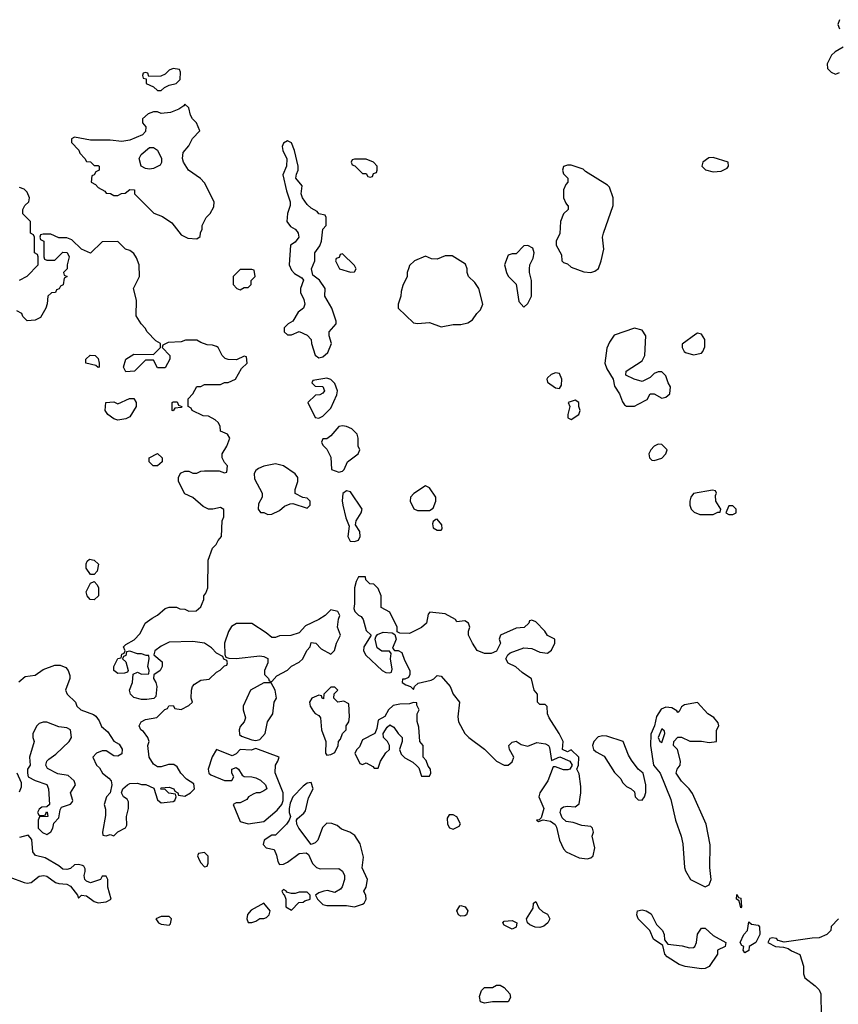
# Model space of a CAD drawing. Header units: inches. Extents: x 2380053 to 2584298, y 380219 to 546618.
# Tile 197 of 256: x 2455372 to 2459525, y 484236 to 489234. Entities that reach past the tile are written whole.
import ezdxf

# ---------------------------------------------------------------- set-up
doc = ezdxf.new("R2010")
doc.units = ezdxf.units.IN
doc.header["$MEASUREMENT"] = 0
doc.layers.add('C4458', color=7, linetype='Continuous')

msp = doc.modelspace()

# ---------------------------------------------------------------- linework, layer by layer
at = {"layer": 'C4458', "color": 2}
for points, elevation in [([(2459530, 489234), (2459522, 489210), (2459530, 489188)], 46), ([(2459550, 489094), (2459508.4, 489071.6), (2459490, 489054), (2459468, 489010), (2459470, 488986), (2459488.4, 488968.4), (2459510, 488958), (2459519.6, 488960.4), (2459530, 488966)], 46), ([(2455370, 487912), (2455410, 487932), (2455466, 487990), (2455466, 488030), (2455462, 488042), (2455446, 488050), (2455446, 488130), (2455442, 488142), (2455426, 488150), (2455426, 488210), (2455388, 488248), (2455388, 488270), (2455398, 488290), (2455418, 488310), (2455420.4, 488319.6), (2455422, 488330), (2455410, 488358), (2455393.6, 488373.6), (2455370, 488382)], 50), ([(2455367.8, 485872.2), (2455400.1, 485899.9), (2455450, 485906), (2455490, 485936), (2455550, 485958), (2455576.9, 485956.9), (2455605.4, 485945.4), (2455618, 485930), (2455625.4, 485905.4), (2455626, 485890), (2455604.7, 485830), (2455612, 485810), (2455654, 485770), (2455662, 485750), (2455682, 485730), (2455746.4, 485706.4), (2455758, 485698), (2455775.3, 485675.3), (2455786.4, 485646.4), (2455818.8, 485618.8), (2455850, 485572), (2455876.9, 485556.9), (2455890.9, 485530.9), (2455890, 485508), (2455870, 485495.3), (2455850, 485498), (2455810, 485522), (2455790, 485522), (2455762, 485510), (2455742, 485490), (2455762, 485450), (2455776.8, 485436.8), (2455791, 485410), (2455824.5, 485384.5), (2455836, 485370), (2455838.8, 485350), (2455831.3, 485310), (2455812, 485290), (2455801, 485250), (2455806.4, 485226.4), (2455806.4, 485193.6), (2455792, 485110), (2455794, 485094), (2455810, 485092), (2455830, 485098), (2455850, 485092), (2455869.1, 485110.9), (2455908.7, 485131.3), (2455915.3, 485144.7), (2455914, 485190), (2455924, 485230), (2455923.1, 485263.1), (2455916.5, 485276.5), (2455898, 485290), (2455888, 485310), (2455895.3, 485330), (2455918, 485350), (2455930, 485356), (2455970, 485358), (2455990, 485351.3), (2456011.1, 485351.1), (2456052.7, 485332.7), (2456070, 485274), (2456090, 485258), (2456150, 485266), (2456158, 485270), (2456166, 485290), (2456162, 485302), (2456128.4, 485308.4), (2456110, 485326), (2456087.3, 485327.3), (2456090, 485334), (2456130, 485338), (2456154, 485330), (2456158, 485318), (2456174, 485310), (2456178, 485298), (2456210, 485292), (2456238, 485310), (2456258, 485330), (2456254.6, 485354.6), (2456218, 485378), (2456189.4, 485409.4), (2456170, 485442), (2456154, 485454), (2456126.4, 485453.6), (2456090, 485442), (2456070, 485442), (2456050, 485455.3), (2456029.1, 485490.9), (2456022, 485550), (2456028, 485570), (2456022, 485590), (2456000.2, 485620.2), (2455986, 485630), (2455978, 485650), (2455988, 485670), (2456010, 485681), (2456068, 485692), (2456107.3, 485732.7), (2456122, 485738), (2456128.4, 485751.6), (2456150, 485752), (2456158, 485738), (2456190, 485732), (2456230, 485752), (2456248, 485770), (2456242, 485790), (2456244, 485830), (2456249, 485850), (2456258.6, 485861.4), (2456290, 485881), (2456333.6, 485886.4), (2456370, 485922), (2456388.4, 485931.6), (2456410, 485954), (2456422, 485958), (2456426, 485970), (2456422, 485982), (2456408, 485988), (2456402, 486002), (2456370, 486018), (2456344.7, 486044.7), (2456309.1, 486069.1), (2456250, 486078), (2456130, 486074), (2456090, 486054), (2456058, 486030), (2456052, 486010), (2456093.7, 485973.7), (2456094.8, 485950), (2456084.7, 485930), (2456051.6, 485908.4), (2456051.3, 485890), (2456062.8, 485870), (2456066.8, 485850), (2456062, 485798), (2456052, 485788), (2456017.3, 485782.7), (2455990, 485782.7), (2455950, 485794), (2455934, 485810), (2455929, 485830), (2455944, 485870), (2455948, 485912), (2455970, 485922), (2455990, 485912), (2456026, 485914), (2456028, 485930), (2456022, 485950), (2456028, 485990), (2456026, 486006), (2456014, 486006), (2455990, 486015.3), (2455970, 486015.3), (2455930, 486028), (2455914, 486026), (2455910, 486006), (2455898, 486002), (2455894, 485990), (2455910, 485974), (2455922, 485930), (2455918, 485922), (2455903.6, 485916.4), (2455870, 485915.3), (2455848.7, 485930), (2455849, 485950), (2455870, 485992), (2455886, 485994), (2455890, 486014), (2455902, 486018), (2455906, 486030), (2455898, 486050), (2455910, 486062), (2455953.2, 486086.8), (2455982, 486118), (2456009, 486170), (2456043.2, 486196.8), (2456070, 486211.3), (2456110, 486244.7), (2456130, 486252), (2456167.3, 486252.7), (2456183.6, 486243.6), (2456210, 486242), (2456230, 486232), (2456267.3, 486232.7), (2456290, 486254), (2456298, 486270), (2456306, 486290), (2456306, 486310), (2456316.4, 486323.6), (2456326, 486350), (2456328, 486490), (2456349.1, 486550.9), (2456368, 486570), (2456378, 486590), (2456395.3, 486610), (2456398, 486690), (2456408, 486710), (2456407.3, 486747.3), (2456390, 486758), (2456351, 486749), (2456329.3, 486749.3), (2456303.2, 486763.2), (2456250, 486808), (2456210, 486828), (2456178, 486890), (2456178, 486910), (2456188, 486932), (2456210, 486942), (2456230, 486942), (2456250, 486932), (2456270, 486932), (2456290, 486942), (2456310, 486944.7), (2456383.6, 486943.6), (2456410, 486934), (2456422, 486938), (2456426, 486970), (2456410, 486986), (2456398, 487010), (2456398, 487030), (2456422, 487070), (2456438, 487110), (2456426, 487130), (2456390, 487146), (2456388, 487170), (2456378, 487190), (2456363.1, 487203.1), (2456330, 487222), (2456303.1, 487223.1), (2456246, 487250), (2456242, 487262), (2456226, 487270), (2456226, 487310), (2456250, 487334), (2456270, 487372), (2456290, 487372), (2456310, 487382), (2456390, 487382), (2456410, 487392), (2456430, 487392), (2456466, 487410), (2456496.4, 487463.6), (2456526, 487490), (2456522, 487522), (2456510, 487526), (2456472, 487508), (2456428.9, 487508.9), (2456414.6, 487514.6), (2456398, 487530), (2456378, 487570), (2456370, 487575.3), (2456350, 487582), (2456323.1, 487583.1), (2456290, 487595.3), (2456270, 487608), (2456212.7, 487607.3), (2456190, 487598), (2456125.4, 487594.6), (2456098, 487582), (2456094, 487570), (2456134, 487530), (2456134, 487510), (2456110, 487466), (2456070, 487466), (2456050, 487506), (2456010, 487506), (2455954, 487450), (2455910, 487446), (2455898, 487470), (2455910, 487511.3), (2455950, 487536), (2456050, 487534), (2456086, 487570), (2456086, 487590), (2456063.1, 487603.1), (2456018, 487650), (2456008.9, 487668.9), (2455988, 487690), (2455962, 487730), (2455964, 487810), (2455948.7, 487870), (2455979, 487930), (2455977.2, 487990), (2455964.7, 488024.7), (2455950, 488048), (2455930, 488062), (2455908, 488070), (2455870, 488108), (2455790, 488106), (2455730, 488048.7), (2455686, 488070), (2455636.4, 488116.4), (2455610, 488126), (2455570, 488126), (2455530, 488146), (2455490, 488146), (2455478, 488142), (2455474, 488130), (2455478, 488118), (2455494, 488110), (2455494, 488030), (2455498, 488018), (2455510, 488014), (2455550, 488014), (2455590, 488054), (2455612.7, 488052.7), (2455622, 488030), (2455612, 487990), (2455612, 487970), (2455594, 487950), (2455598, 487938), (2455612, 487930), (2455598, 487922), (2455592.7, 487887.3), (2455578, 487882), (2455572.7, 487867.3), (2455558, 487862), (2455554, 487850), (2455532.7, 487847.3), (2455514, 487830), (2455511.6, 487791.6), (2455504.7, 487770), (2455476.9, 487723.1), (2455450, 487708), (2455410, 487706), (2455387.3, 487727.3), (2455382, 487742), (2455356.4, 487756.4)], 50), ([(2455370, 485314), (2455380.4, 485339.6), (2455380.4, 485360.4), (2455358, 485410)], 50), ([(2455322, 484882), (2455394.4, 484854.4), (2455410, 484850.8), (2455430, 484854.8), (2455470, 484886), (2455494, 484890), (2455510, 484886.8), (2455553.7, 484853.7), (2455570, 484848.4), (2455610, 484846), (2455630, 484836.3), (2455664.7, 484790), (2455670, 484774), (2455686, 484790), (2455710, 484786.8), (2455750, 484758), (2455770, 484751), (2455810, 484756.3), (2455835.1, 484770), (2455818, 484830), (2455818, 484870), (2455810, 484886), (2455790, 484886), (2455782, 484870), (2455730, 484852), (2455710, 484860.9), (2455702.9, 484870), (2455698.7, 484890), (2455704.5, 484910), (2455703.2, 484923.2), (2455697, 484937), (2455690, 484941.2), (2455670, 484946), (2455650, 484943.7), (2455630, 484926), (2455610, 484919.6), (2455590, 484922.4), (2455570, 484939.3), (2455500.1, 484980.1), (2455452, 484992), (2455438, 485010), (2455433.2, 485073.2), (2455414, 485094), (2455370, 485082)], 50), ([(2459526, 484670), (2459488.4, 484631.6), (2459486, 484610), (2459466, 484590), (2459427.3, 484572.7), (2459391.6, 484571.6), (2459250, 484550.8), (2459219.6, 484559.6), (2459211.3, 484570), (2459190, 484574), (2459178, 484570), (2459168, 484550), (2459206, 484530), (2459246.3, 484526.3), (2459270, 484519), (2459286.8, 484506.8), (2459328.9, 484488.9), (2459348.7, 484430), (2459348.9, 484391.1), (2459355.3, 484370), (2459408, 484330), (2459428, 484310), (2459435.3, 484290), (2459438, 484178)], 46)]:
    msp.add_lwpolyline(points, dxfattribs=dict(at, elevation=elevation))
for points, elevation in [([(2456150, 488986), (2456130, 488978), (2456110, 488958), (2456087.3, 488947.3), (2456026, 488946), (2456022, 488962), (2456010, 488966), (2455998, 488962), (2455994, 488950), (2455998, 488938), (2456014, 488934), (2456014, 488910), (2456050, 488894), (2456070, 488874), (2456090, 488874), (2456106, 488890), (2456130, 488902), (2456166, 488910), (2456186, 488930), (2456187.3, 488967.3), (2456182, 488982)], 50), ([(2456210, 488806), (2456203.6, 488796.4), (2456179.8, 488780.2), (2456136.9, 488763.1), (2456090, 488758), (2456070, 488766), (2456050, 488766), (2456023.6, 488756.4), (2455994, 488730), (2455994, 488710), (2456012, 488690), (2456010, 488666), (2455994, 488650), (2455930, 488622), (2455890, 488615.3), (2455830, 488622), (2455730, 488622), (2455650, 488638), (2455634, 488630), (2455634, 488610), (2455671, 488571), (2455676.9, 488556.9), (2455702, 488530), (2455710, 488514), (2455730, 488512), (2455750, 488494), (2455770, 488494), (2455774, 488490), (2455774, 488470), (2455758, 488462), (2455750, 488446), (2455738, 488442), (2455734, 488410), (2455756.9, 488396.9), (2455770, 488382), (2455803.6, 488363.6), (2455810, 488354), (2455831.6, 488351.6), (2455850, 488342), (2455870, 488342), (2455888.4, 488351.6), (2455907.3, 488352.7), (2455930, 488372), (2455954, 488370), (2455954, 488350), (2456051.6, 488251.6), (2456095.3, 488235.3), (2456143.6, 488203.6), (2456190, 488142), (2456225.4, 488125.4), (2456270, 488122), (2456287.3, 488132.7), (2456288.4, 488151.6), (2456298, 488170), (2456298, 488190), (2456318, 488230), (2456338, 488250), (2456356.4, 488283.6), (2456358, 488310), (2456310, 488406), (2456288.4, 488428.4), (2456228, 488470), (2456202, 488510), (2456198, 488530), (2456200.4, 488559.6), (2456230, 488594), (2456248.9, 488631.1), (2456286, 488670), (2456268, 488710), (2456248, 488730), (2456238, 488750), (2456230, 488786)], 50), ([(2456730, 488619), (2456710, 488608), (2456702.8, 488590), (2456706, 488570), (2456727.7, 488527.7), (2456724.9, 488490), (2456707.1, 488447.1), (2456725.2, 488365.2), (2456743, 488310), (2456743, 488290), (2456730.6, 488250), (2456727.7, 488210), (2456744.9, 488184.9), (2456770, 488170.7), (2456779, 488159), (2456784.9, 488150), (2456787.3, 488130), (2456770, 488105.2), (2456744.7, 488090), (2456738, 487990), (2456750, 487962), (2456766.4, 487946.4), (2456803.6, 487923.6), (2456811.3, 487911.3), (2456796, 487870), (2456796, 487850), (2456813.7, 487813.7), (2456818.8, 487790), (2456811.3, 487770), (2456784.7, 487750), (2456756.9, 487703.1), (2456734, 487690), (2456714, 487670), (2456714, 487650), (2456730, 487634), (2456750, 487634), (2456790, 487652), (2456830, 487632), (2456850.7, 487610.7), (2456851.3, 487590), (2456871, 487531), (2456890, 487518), (2456910, 487522), (2456935.5, 487544.5), (2456954, 487590), (2456942, 487630), (2456942, 487650), (2456978, 487690), (2456976.4, 487703.6), (2456955.3, 487770), (2456919, 487830), (2456922, 487870), (2456892.3, 487912.3), (2456858, 487938), (2456852.7, 487970), (2456869.2, 488010), (2456869.5, 488050.5), (2456894, 488086), (2456902, 488110), (2456908.9, 488171.1), (2456926, 488190), (2456926, 488230), (2456922, 488242), (2456890, 488248), (2456880.4, 488260.4), (2456850, 488278), (2456830, 488295.3), (2456806, 488330), (2456799.3, 488350), (2456804, 488390), (2456773.2, 488430), (2456776, 488450), (2456785.2, 488470), (2456785.2, 488490), (2456765.2, 488570), (2456750, 488608.7)], 50), ([(2456030, 488475.3), (2456010, 488478), (2455988.7, 488490), (2455978, 488530), (2455988, 488550), (2456030, 488584.7), (2456050, 488584.7), (2456070, 488572), (2456091.3, 488530), (2456091.6, 488508.4), (2456083.6, 488496.4), (2456070, 488488), (2456050, 488478)], 50), ([(2457130, 488526), (2457070, 488526), (2457058, 488522), (2457054, 488510), (2457058, 488498), (2457072.7, 488492.7), (2457110, 488454), (2457130, 488454), (2457138, 488438), (2457150, 488434), (2457162, 488438), (2457167.3, 488452.7), (2457182, 488458), (2457186, 488470), (2457186, 488490), (2457166, 488510)], 50), ([(2458890, 488534), (2458867.1, 488532.9), (2458838, 488510), (2458832, 488490), (2458851.1, 488471.1), (2458890, 488461), (2458930, 488464.7), (2458960.4, 488479.6), (2458968, 488490), (2458966, 488510)], 50), ([(2458170, 488495.3), (2458150, 488495.3), (2458131.3, 488488.7), (2458126, 488470), (2458131.1, 488451.1), (2458152, 488430), (2458152, 488410), (2458142, 488398), (2458131, 488370), (2458131, 488330), (2458142, 488302), (2458151.1, 488291.1), (2458154, 488290), (2458154, 488270), (2458130, 488248), (2458114.8, 488210), (2458111.3, 488148.7), (2458094, 488110), (2458094, 488090), (2458119.6, 488039.6), (2458122, 488010), (2458130, 488002), (2458150, 487994), (2458170, 487978), (2458234.4, 487954.4), (2458269.1, 487950.9), (2458290, 487958), (2458308.9, 487971.1), (2458322, 488010), (2458335.3, 488070), (2458329.2, 488130), (2458332.7, 488150), (2458382, 488290), (2458382, 488330), (2458363.1, 488383.1), (2458353.6, 488393.6), (2458242.7, 488462.7), (2458230, 488475.3)], 50), ([(2457950, 488088), (2457930, 488086), (2457890, 488046), (2457870, 488046), (2457850, 488038), (2457831.3, 487990), (2457841, 487950), (2457850, 487932), (2457891, 487891), (2457903.6, 487803.6), (2457930, 487774), (2457950, 487794), (2457968, 487830), (2457968.7, 487910), (2457957.2, 487950), (2457957.2, 487970), (2457959, 487990), (2457976.5, 488023.5), (2457982, 488050), (2457974.6, 488074.6)], 50), ([(2457010, 488046), (2456998, 488042), (2456992.7, 488027.3), (2456978, 488022), (2456974, 488010), (2456994, 487970), (2457050, 487952), (2457070, 487954), (2457078, 487970), (2457070, 487986)], 50), ([(2457530, 488035.3), (2457490, 488018), (2457460.4, 488020.4), (2457430, 488034), (2457374, 488010), (2457350, 487986), (2457345.4, 487974.6), (2457338, 487950), (2457338, 487930), (2457315.3, 487884.7), (2457306.4, 487853.6), (2457304.7, 487830), (2457291.3, 487790), (2457292, 487770), (2457370, 487696), (2457390, 487691), (2457450, 487697.3), (2457510, 487674.8), (2457570, 487686.8), (2457610, 487686.8), (2457644.7, 487695.3), (2457669.1, 487710.9), (2457690, 487742), (2457710, 487762), (2457722, 487790), (2457701.2, 487870), (2457680.2, 487900.2), (2457648.7, 487930), (2457642, 487950), (2457642, 487970), (2457632.5, 487992.5), (2457565.4, 488034.6)], 50), ([(2456550, 487966), (2456490, 487966), (2456454, 487930), (2456454, 487890), (2456474, 487870), (2456490, 487862), (2456510, 487874), (2456530, 487874), (2456546, 487890), (2456546, 487910), (2456566, 487930), (2456562, 487962)], 50), ([(2458490, 487668), (2458387.1, 487632.9), (2458363.5, 487596.5), (2458350, 487566), (2458341, 487490), (2458350, 487462), (2458382, 487410), (2458390, 487374), (2458415.3, 487335.3), (2458430, 487294), (2458439.6, 487279.6), (2458450, 487272), (2458490, 487272), (2458510, 487282), (2458554.6, 487305.4), (2458570, 487334), (2458590, 487334), (2458630, 487312), (2458650, 487318), (2458670, 487334), (2458674, 487370), (2458662, 487390), (2458650, 487426), (2458630, 487446), (2458610, 487446), (2458590, 487438), (2458570, 487418), (2458530, 487398), (2458488.9, 487408.9), (2458446, 487430), (2458448, 487450), (2458530, 487502), (2458544, 487530), (2458548, 487630), (2458530, 487658)], 50), ([(2458810, 487642), (2458802, 487638), (2458732.7, 487587.3), (2458732, 487570), (2458742, 487550), (2458750, 487544.7), (2458790, 487532), (2458830, 487542), (2458838, 487550), (2458847.3, 487572.7), (2458848, 487590), (2458848, 487610), (2458830, 487638)], 50), ([(2455770, 487468), (2455758, 487478), (2455708, 487490), (2455708, 487510), (2455729.2, 487530.8), (2455754, 487530), (2455770, 487514), (2455774, 487490), (2455774, 487470)], 50), ([(2456930, 487414), (2456858, 487402), (2456854, 487390), (2456870, 487374), (2456910, 487372), (2456918, 487350), (2456910, 487338), (2456894, 487330), (2456872, 487328), (2456834, 487290), (2456870, 487214), (2456890, 487212), (2456910, 487222), (2456950, 487262), (2456981.2, 487330), (2456984, 487350), (2456970, 487388), (2456950, 487408)], 50), ([(2458090, 487442), (2458067.5, 487432.5), (2458050, 487415.3), (2458046.8, 487410), (2458050, 487394), (2458090, 487364.7), (2458110, 487362), (2458120.4, 487379.6), (2458122, 487410), (2458110, 487438)], 50), ([(2455870, 487202), (2455850, 487208.7), (2455818, 487230), (2455806, 487250), (2455808, 487290), (2455850, 487294), (2455870, 487284.7), (2455928.9, 487311.1), (2455951, 487311), (2455962, 487290), (2455962, 487270), (2455930, 487218), (2455910, 487208)], 50), ([(2456150, 487248), (2456146, 487250), (2456146, 487290), (2456150, 487294), (2456170, 487294), (2456178, 487278), (2456194, 487270), (2456190, 487266), (2456158, 487262)], 50), ([(2458190, 487302), (2458154, 487290), (2458162, 487270), (2458152, 487230), (2458152.7, 487212.7), (2458170, 487204.7), (2458208, 487230), (2458215.3, 487250), (2458208, 487270), (2458208, 487290)], 50), ([(2457010, 487172.7), (2456990, 487169.2), (2456950, 487122), (2456930, 487106), (2456910, 487106), (2456902, 487090), (2456910, 487074), (2456930, 487054), (2456950, 487014), (2456954, 486950), (2456990, 486938), (2457010, 486942), (2457018, 486950), (2457035.3, 486990), (2457088, 487030), (2457098, 487050), (2457088, 487070), (2457089, 487110), (2457084, 487130), (2457057.2, 487157.2), (2457030, 487169.5)], 50), ([(2458610, 487079.3), (2458590, 487069.2), (2458574, 487050), (2458564, 487030), (2458566, 487010), (2458578.8, 486998.8), (2458590, 486996.3), (2458630, 487008.2), (2458649.3, 487030), (2458656, 487050), (2458630, 487077.2)], 50), ([(2456070, 486968.7), (2456048, 486970), (2456028, 486990), (2456028, 487010), (2456070, 487032), (2456094, 487010), (2456094, 486990)], 50), ([(2456670, 486979), (2456610, 486968), (2456583.6, 486956.4), (2456570, 486946), (2456562, 486930), (2456563.6, 486903.6), (2456602, 486830), (2456602, 486810), (2456583.6, 486776.4), (2456582, 486750), (2456592.7, 486732.7), (2456610, 486732), (2456630, 486722), (2456650, 486724.7), (2456690, 486742), (2456714.6, 486765.4), (2456743.1, 486776.9), (2456758, 486778), (2456830, 486754), (2456846, 486770), (2456846, 486790), (2456830, 486806), (2456808.4, 486808.4), (2456768.4, 486828.4), (2456768.7, 486850), (2456782, 486890), (2456782, 486910), (2456770, 486928), (2456710, 486968.7)], 50), ([(2457430, 486868), (2457371.6, 486828.4), (2457354, 486810), (2457352, 486790), (2457371.6, 486751.6), (2457390, 486742), (2457450, 486742), (2457470, 486754), (2457482, 486790), (2457482, 486810), (2457450, 486858)], 50), ([(2457030, 486842), (2457011.1, 486828.9), (2457007.7, 486792.3), (2457010.6, 486770), (2457025.5, 486705.5), (2457043.6, 486663.6), (2457036, 486610), (2457047.5, 486587.5), (2457070, 486584.7), (2457090, 486592), (2457099, 486610), (2457096.5, 486636.5), (2457075.3, 486670), (2457079, 486690), (2457104, 486730), (2457108.7, 486750), (2457050, 486838)], 50), ([(2458886, 486846), (2458790, 486828.7), (2458776, 486810), (2458771, 486790), (2458771, 486770), (2458778, 486750), (2458794, 486734), (2458822, 486722), (2458890, 486722.8), (2458914, 486734), (2458926, 486734), (2458928, 486750), (2458904, 486790), (2458902, 486818), (2458906, 486830), (2458902, 486842)], 50), ([(2458990, 486766), (2458970, 486766), (2458954, 486730), (2458970, 486722), (2458990, 486722), (2459006, 486730), (2459006, 486750)], 50), ([(2457490, 486698), (2457483.6, 486696.4), (2457470, 486686), (2457465.4, 486674.6), (2457470, 486654), (2457490, 486642), (2457510, 486642), (2457515.3, 486650), (2457514, 486670)], 50), ([(2455730, 486418), (2455709, 486450), (2455708.9, 486471.1), (2455714.6, 486485.4), (2455725.2, 486494.8), (2455750, 486491), (2455771, 486470), (2455765.4, 486434.6), (2455750, 486418)], 50), ([(2457126, 486406), (2457090, 486406), (2457078, 486382), (2457070.8, 486350), (2457070.8, 486269.2), (2457066, 486246), (2457072, 486230), (2457090, 486212), (2457104.7, 486204.7), (2457114, 486190), (2457130, 486134), (2457154, 486110), (2457118, 486050), (2457116, 486030), (2457127.9, 486007.9), (2457210, 485931), (2457230, 485921), (2457250, 485918), (2457258, 485922), (2457262, 485938), (2457252.7, 485990), (2457256.4, 486016.4), (2457248.4, 486028.4), (2457209.3, 486029.3), (2457185.6, 486045.6), (2457175.3, 486090), (2457178, 486102), (2457187.3, 486112.7), (2457215.3, 486124.7), (2457262, 486122), (2457274, 486114), (2457282, 486090), (2457263.6, 486043.6), (2457272.7, 486032.7), (2457291.6, 486031.6), (2457310, 486022), (2457323.4, 485983.4), (2457350.5, 485930), (2457350.6, 485909.4), (2457344.7, 485895.3), (2457326, 485886), (2457314, 485886), (2457312, 485870), (2457330, 485858), (2457354, 485850), (2457370, 485834), (2457375.3, 485850), (2457393.6, 485866.4), (2457458.6, 485881.4), (2457472.5, 485887.5), (2457490, 485904.7), (2457510, 485902), (2457556, 485850), (2457570.8, 485810), (2457602.8, 485770), (2457594.6, 485694.6), (2457597.1, 485670), (2457630, 485611), (2457650.4, 485590.4), (2457730.3, 485530.3), (2457790, 485470.7), (2457830, 485450.7), (2457850, 485450.7), (2457870, 485466.8), (2457878, 485490), (2457857.2, 485530), (2457854, 485550), (2457870, 485566), (2457890, 485571), (2457915.3, 485555.3), (2457950, 485546.8), (2457994.6, 485565.4), (2458038.8, 485558.8), (2458054, 485550), (2458059.6, 485539.6), (2458070, 485474), (2458112, 485492), (2458162, 485470), (2458174, 485450), (2458162, 485430), (2458153.2, 485426.8), (2458130, 485426.6), (2458090, 485442), (2458078, 485442), (2458051, 485370), (2458010.8, 485310), (2458004.7, 485290), (2458030.8, 485230), (2458016.9, 485183.1), (2458006.8, 485173.2), (2457994, 485170), (2458003.6, 485163.6), (2458027.3, 485172.7), (2458064.9, 485164.9), (2458088, 485148), (2458095.2, 485135.2), (2458110.8, 485070), (2458130, 485024.7), (2458144.7, 485010), (2458210, 484979.1), (2458250, 484974), (2458270, 484978.8), (2458281.2, 484990), (2458289.2, 485030), (2458275.3, 485090), (2458282, 485110), (2458278, 485130), (2458270, 485138), (2458223.1, 485143.1), (2458179.3, 485159.3), (2458144.5, 485164.5), (2458123.2, 485183.2), (2458114, 485210), (2458118, 485230), (2458130, 485238), (2458150, 485241), (2458190, 485238), (2458210, 485254), (2458219.3, 485310), (2458218.6, 485341.4), (2458210, 485406), (2458198, 485430), (2458206, 485450), (2458208, 485490), (2458170, 485528), (2458150, 485518), (2458126, 485530), (2458128, 485570), (2458108, 485610), (2458057.2, 485690), (2458049, 485711), (2458048, 485748), (2458038, 485758), (2458010, 485758), (2457998, 485770), (2457998, 485810), (2457982, 485830), (2457968.9, 485888.9), (2457920.2, 485920.2), (2457888.9, 485948.9), (2457850, 485968), (2457838, 485990), (2457848, 486010), (2457860.2, 486019.8), (2457930, 486044.9), (2457970, 486042), (2458010, 486024), (2458050, 486018), (2458070, 486034), (2458086, 486070), (2458086, 486090), (2458050, 486108), (2458035.3, 486130), (2457990, 486178), (2457970, 486186), (2457958, 486182), (2457954, 486170), (2457931.3, 486148.7), (2457890, 486145.2), (2457811.3, 486110), (2457804.7, 486090), (2457811, 486069), (2457791.3, 486028.7), (2457763.6, 486016.4), (2457730, 486017.2), (2457692.5, 486032.5), (2457669.2, 486070), (2457649, 486110), (2457648.7, 486130), (2457655.3, 486150), (2457648, 486170), (2457630, 486182), (2457590, 486178), (2457582, 486190), (2457530, 486218.4), (2457452.7, 486227.3), (2457443.6, 486216.4), (2457434.8, 486170), (2457410, 486148.7), (2457350, 486118), (2457300.4, 486120.4), (2457286, 486126), (2457286, 486150), (2457250, 486226), (2457206, 486250), (2457206, 486310), (2457190, 486346), (2457168, 486368), (2457148, 486370), (2457128, 486390)], 50), ([(2455750, 486288.7), (2455728.7, 486290), (2455714, 486310), (2455709.4, 486330), (2455730, 486374), (2455750, 486382), (2455765.4, 486365.4), (2455771, 486350), (2455771, 486310)], 50), ([(2456950, 486238), (2456922, 486210), (2456890, 486188.7), (2456822, 486158), (2456790, 486122), (2456747.3, 486107.3), (2456690, 486106), (2456670, 486098), (2456650, 486098), (2456622, 486122), (2456548.9, 486168.9), (2456471.6, 486168.4), (2456445.4, 486154.6), (2456430.9, 486129.1), (2456411.3, 486070), (2456412, 486012), (2456418, 485998), (2456432.7, 485992.7), (2456470, 485991.3), (2456590, 486004.7), (2456610, 486002), (2456630, 485992), (2456631.1, 485968.9), (2456614, 485930), (2456614, 485910), (2456634, 485890), (2456638, 485878), (2456650, 485874), (2456676.4, 485903.6), (2456730, 485932), (2456750, 485952), (2456790, 485972), (2456808, 485990), (2456828.4, 486031.6), (2456846, 486050), (2456850, 486072), (2456874, 486070), (2456901, 486041), (2456950, 486014), (2456968.4, 486031.6), (2456979, 486070), (2456999, 486110), (2456984, 486150), (2456988.7, 486191.3), (2456995.3, 486210), (2456986, 486230)], 50), ([(2456610, 485868), (2456542, 485830), (2456504.7, 485750), (2456504.7, 485730), (2456518, 485690), (2456510.9, 485669.1), (2456490, 485646), (2456484.7, 485630), (2456486.4, 485606.4), (2456496.9, 485596.9), (2456550, 485578.8), (2456570, 485574.8), (2456590, 485581), (2456617.2, 485610), (2456628.7, 485670), (2456655.3, 485710), (2456662, 485770), (2456675.3, 485790), (2456668, 485830), (2456647.3, 485867.3)], 50), ([(2456970, 485846), (2456950, 485846), (2456914, 485810), (2456912.7, 485787.3), (2456906, 485790), (2456902, 485802), (2456890, 485806), (2456854, 485790), (2456842, 485770), (2456844.7, 485750), (2456862, 485722), (2456870, 485712), (2456890, 485702), (2456898, 485690), (2456903, 485630), (2456924, 485570), (2456922.8, 485510), (2456930, 485501), (2456950, 485504.7), (2456970, 485514), (2456988, 485550), (2456988.7, 485570), (2456998.6, 485581.4), (2457010, 485611.3), (2457028.7, 485630), (2457028.7, 485650), (2457042, 485670), (2457045.2, 485694.8), (2457042, 485762), (2457015.3, 485775.3), (2456986, 485770), (2456966, 485790), (2456967.3, 485812.7), (2456986, 485830)], 50), ([(2457370, 485768), (2457350, 485762), (2457299.8, 485760.2), (2457266.4, 485753.6), (2457242, 485730), (2457223.6, 485696.4), (2457190, 485678), (2457183.6, 485636.4), (2457174, 485610), (2457110, 485578), (2457096.3, 485543.7), (2457082, 485530), (2457072, 485510), (2457098, 485458), (2457110, 485454), (2457130, 485462), (2457163.6, 485443.6), (2457170, 485434), (2457190, 485434), (2457202, 485470), (2457230, 485512), (2457248, 485530), (2457248, 485550), (2457238, 485570), (2457218, 485590), (2457215.3, 485610), (2457236.4, 485643.6), (2457250, 485654), (2457270, 485642), (2457291.3, 485610), (2457312, 485590), (2457311.3, 485570), (2457298, 485530), (2457306.4, 485506.4), (2457326.4, 485486.4), (2457365.4, 485465.4), (2457386.4, 485446.4), (2457396, 485436), (2457410, 485394), (2457450, 485394), (2457458, 485410), (2457455.3, 485430), (2457444, 485444), (2457433.6, 485473.6), (2457418, 485490), (2457418, 485550), (2457402, 485570), (2457396.4, 485643.6), (2457388.9, 485671.1), (2457388.7, 485711.3), (2457398, 485730), (2457386, 485754), (2457386, 485766)], 50), ([(2458810, 485768), (2458743.6, 485756.4), (2458730, 485746), (2458718, 485722), (2458710, 485718), (2458705.6, 485725.6), (2458680.9, 485740.9), (2458650, 485743.5), (2458626.4, 485733.6), (2458602.8, 485697.2), (2458592.1, 485650), (2458573.4, 485606.6), (2458572.2, 485550), (2458587.3, 485450), (2458620.7, 485410), (2458674.9, 485274.9), (2458698.8, 485170), (2458726.8, 485090), (2458736, 485050), (2458744.7, 484930), (2458750, 484914), (2458774, 484870), (2458850, 484832), (2458870, 484842), (2458879.3, 484870), (2458872.7, 484930), (2458874.8, 485045.2), (2458855.1, 485150), (2458785.6, 485305.6), (2458768.7, 485330), (2458729.4, 485369.4), (2458702, 485410), (2458708, 485430), (2458722, 485450), (2458724, 485470), (2458708.9, 485528.9), (2458689.4, 485549.4), (2458689.5, 485569.5), (2458710, 485592), (2458730, 485592), (2458771.1, 485571.1), (2458830, 485571.3), (2458870, 485564.7), (2458906, 485570), (2458907.3, 485627.3), (2458918, 485650), (2458915.3, 485664.7), (2458892.5, 485692.5), (2458862, 485710)], 50), ([(2455510, 485669), (2455490, 485669), (2455470, 485662), (2455458, 485650), (2455438, 485610), (2455438, 485590), (2455444.7, 485570), (2455421, 485490), (2455424.7, 485450), (2455412, 485430), (2455411.3, 485410), (2455414, 485390), (2455450, 485371.3), (2455510, 485351.3), (2455518, 485330), (2455522, 485250), (2455510, 485238), (2455483.6, 485236.4), (2455470, 485226), (2455462, 485210), (2455470, 485194), (2455490, 485194), (2455502, 485198), (2455507.3, 485212.7), (2455511.6, 485211.6), (2455514, 485190), (2455472.7, 485187.3), (2455464.7, 485170), (2455464.7, 485130), (2455487.3, 485107.3), (2455510, 485098), (2455530, 485112), (2455539, 485130), (2455544, 485156), (2455570, 485182), (2455576.4, 485223.6), (2455583.1, 485236.9), (2455628.9, 485251.1), (2455638, 485262), (2455642, 485270), (2455629, 485310), (2455655.3, 485350), (2455648.7, 485370), (2455618, 485398), (2455565.6, 485405.6), (2455513.2, 485433.2), (2455504, 485450), (2455509, 485470), (2455518.9, 485481.1), (2455554.8, 485505.2), (2455622, 485570), (2455634, 485590), (2455628.9, 485628.9), (2455610, 485639), (2455570, 485645.2)], 50), ([(2458630, 485634), (2458610.5, 485590), (2458618.8, 485570), (2458630, 485564.4), (2458645.1, 485610), (2458642.7, 485622.7)], 54), ([(2458330, 485599), (2458306.4, 485593.6), (2458284.7, 485570), (2458278, 485550), (2458282, 485530), (2458296.9, 485516.9), (2458336.3, 485496.3), (2458390, 485412), (2458421, 485381), (2458430, 485362), (2458450, 485342), (2458474, 485330), (2458490, 485314), (2458494, 485290), (2458510, 485274), (2458530, 485272), (2458542, 485290), (2458548.4, 485311.6), (2458548.7, 485350), (2458534, 485410), (2458509.3, 485429.3), (2458475.1, 485475.1), (2458460.1, 485500.1), (2458434, 485570), (2458350, 485597.2)], 50), ([(2456570, 485535.3), (2456545.6, 485525.6), (2456490, 485528.7), (2456470, 485508), (2456450, 485498), (2456370, 485528.7), (2456348.3, 485491.7), (2456327.7, 485430), (2456331, 485410), (2456340.5, 485400.5), (2456410, 485371.3), (2456447.3, 485372.7), (2456458, 485390), (2456448, 485410), (2456448.7, 485430), (2456470, 485438), (2456482, 485430), (2456499.6, 485399.6), (2456510, 485392), (2456548.9, 485391.1), (2456570, 485386), (2456593.7, 485373.7), (2456618, 485350), (2456624.7, 485330), (2456610, 485319), (2456590, 485309.2), (2456571, 485309), (2456556.9, 485303.1), (2456531.6, 485288.4), (2456523.6, 485276.4), (2456490, 485258), (2456470, 485258), (2456454, 485250), (2456490, 485164.7), (2456530, 485151.3), (2456610, 485164.7), (2456678, 485222), (2456702, 485250), (2456709, 485270), (2456709, 485310), (2456668.4, 485411.6), (2456668.7, 485450), (2456682, 485470), (2456688, 485490)], 50), ([(2456850, 485362), (2456830, 485359), (2456810, 485344), (2456758, 485290), (2456743.6, 485256.4), (2456738, 485230), (2456738, 485210), (2456744.7, 485190), (2456738.8, 485170), (2456724.9, 485150), (2456670, 485095.3), (2456650, 485095.3), (2456612, 485070), (2456607.3, 485047.3), (2456622, 485030), (2456662, 485022), (2456673.8, 484993.8), (2456680.5, 484960.5), (2456690, 484946), (2456710, 484947.7), (2456730, 484957.3), (2456790, 485001), (2456824.7, 485004.7), (2456836, 484996), (2456857.3, 484950), (2456878, 484930), (2456895.5, 484924.5), (2456990, 484926), (2457010, 484911.3), (2457018.8, 484890), (2457018.8, 484870), (2457007.9, 484832.1), (2456999.3, 484820.7), (2456970, 484804), (2456932.9, 484812.9), (2456914, 484810), (2456890, 484802), (2456872, 484790), (2456882, 484770), (2456910, 484742), (2456930, 484738), (2457030, 484738), (2457070, 484731), (2457110, 484744), (2457119, 484750), (2457128.7, 484770), (2457128, 484788), (2457118, 484810), (2457129.1, 484830.9), (2457136, 484870), (2457108.9, 484928.9), (2457116.5, 484983.5), (2457099, 485050), (2457072.5, 485092.5), (2457046, 485110), (2457004.7, 485124.7), (2456983.1, 485143.1), (2456954.6, 485154.6), (2456930, 485155.3), (2456907.1, 485132.9), (2456884.7, 485070), (2456870, 485055.3), (2456850, 485048), (2456787, 485130), (2456777, 485150), (2456776, 485170), (2456781.2, 485178.8), (2456813.8, 485206.2), (2456821.5, 485218.5), (2456836.6, 485283.4), (2456861.2, 485330)], 50), ([(2457570, 485198), (2457550, 485198), (2457539.6, 485180.4), (2457542, 485150), (2457551.6, 485131.6), (2457570, 485124.7), (2457600.4, 485139.6), (2457607.3, 485152.7), (2457590, 485188)], 50), ([(2456310, 485006), (2456278, 485002), (2456274, 484990), (2456282, 484970), (2456290, 484954), (2456310, 484934), (2456322, 484938), (2456327.3, 484952.7), (2456327.3, 484987.3)], 50), ([(2456710, 484818), (2456702, 484810), (2456710, 484794), (2456714, 484794), (2456722, 484770), (2456722, 484730), (2456750, 484714), (2456787.3, 484752.7), (2456810, 484754), (2456818, 484762), (2456846, 484770), (2456846, 484790), (2456830, 484806), (2456790, 484806), (2456770, 484798), (2456750, 484798), (2456726, 484806), (2456726, 484810)], 50), ([(2458010, 484626.6), (2457987, 484627), (2457959, 484639), (2457948, 484650), (2457942, 484670), (2457976.4, 484723.6), (2457978, 484750), (2457990, 484758), (2458004.7, 484724.7), (2458024.9, 484704.9), (2458050, 484694), (2458061, 484670), (2458050.5, 484649.5), (2458030, 484633.2)], 46), ([(2459030, 484726), (2459022, 484762), (2459008.7, 484770), (2459010, 484794), (2459018, 484778), (2459030, 484774), (2459034, 484730)], 46), ([(2456610, 484748.7), (2456546, 484714), (2456528.1, 484691.9), (2456524, 484670), (2456530, 484652), (2456550, 484651), (2456570, 484658), (2456590, 484671.3), (2456610, 484671.3), (2456623.1, 484676.9), (2456638, 484690), (2456642, 484710)], 50), ([(2457610, 484684), (2457598, 484690), (2457588.7, 484710), (2457604, 484736), (2457610, 484738), (2457631.3, 484730), (2457644.7, 484710), (2457638, 484690), (2457630, 484685.2)], 46), ([(2458770, 484522), (2458790, 484524), (2458797.2, 484530), (2458805.2, 484550), (2458810, 484592), (2458830, 484622), (2458850, 484622), (2458890, 484584.7), (2458954, 484550), (2458951.3, 484530), (2458912, 484510), (2458911.3, 484490), (2458870, 484428.7), (2458850, 484418), (2458830, 484415.3), (2458747.3, 484427.3), (2458718, 484438), (2458656.5, 484476.5), (2458645.2, 484490), (2458635.3, 484535.3), (2458587, 484567), (2458568.7, 484610), (2458509.7, 484669.7), (2458502, 484690), (2458505.2, 484710), (2458530, 484715.5), (2458550, 484710.4), (2458574.5, 484694.5), (2458601.7, 484641.7), (2458632.7, 484610), (2458640.5, 484590), (2458642.8, 484562.8), (2458660.5, 484540.5), (2458733, 484533)], 46), ([(2456130, 484682), (2456090, 484681.2), (2456062, 484670), (2456076, 484650), (2456090, 484642), (2456130, 484638), (2456136, 484644), (2456142, 484670)], 50), ([(2457870, 484618), (2457830, 484638), (2457822, 484650), (2457830, 484658), (2457870, 484662), (2457894, 484650), (2457890, 484628)], 46), ([(2459050, 484498), (2459042, 484510), (2459046, 484530), (2459035.3, 484535.3), (2459026, 484550), (2459045.2, 484590), (2459064, 484610), (2459070, 484654), (2459083.6, 484643.6), (2459118, 484638), (2459124.7, 484630), (2459126.8, 484590), (2459106, 484550), (2459072, 484530), (2459070, 484508.7)], 46), ([(2457730, 484242), (2457709.2, 484249.2), (2457704.7, 484275.3), (2457714.6, 484305.4), (2457730, 484322), (2457770, 484322), (2457790, 484334), (2457810, 484334), (2457830, 484322), (2457858, 484290), (2457862, 484270), (2457850, 484248), (2457770, 484248)], 46)]:
    msp.add_lwpolyline(points, close=True, dxfattribs=dict(at, elevation=elevation))

doc.saveas('drawing.dxf')
